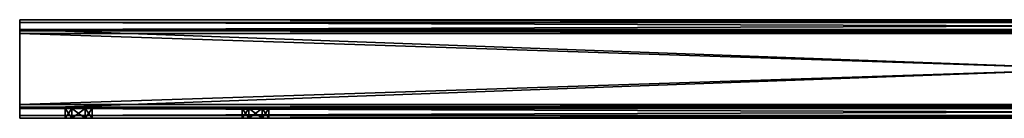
# Model space of a CAD drawing. Header units: millimetres. Extents: x -275 to 275, y -678 to 20.
# Tile 21 of 256: x -275 to -24, y -12 to 12. Entities that reach past the tile are written whole.
import ezdxf

# ---------------------------------------------------------------- set-up
doc = ezdxf.new("R2010")
doc.units = ezdxf.units.MM
doc.header["$LTSCALE"] = 65.185185
for name, color, linetype in [('1', 7, 'CONTINUOUS'), ('10', 7, 'CONTINUOUS'), ('13', 7, 'CONTINUOUS'), ('14', 7, 'CONTINUOUS'), ('15', 7, 'CONTINUOUS'), ('16', 7, 'CONTINUOUS'), ('17', 7, 'CONTINUOUS'), ('18', 7, 'CONTINUOUS'), ('19', 7, 'CONTINUOUS'), ('2', 7, 'CONTINUOUS'), ('20', 7, 'CONTINUOUS'), ('25', 7, 'CONTINUOUS'), ('26', 7, 'CONTINUOUS'), ('27', 7, 'CONTINUOUS'), ('28', 7, 'CONTINUOUS'), ('3', 7, 'CONTINUOUS'), ('5', 7, 'CONTINUOUS'), ('6', 7, 'CONTINUOUS'), ('7', 7, 'CONTINUOUS'), ('8', 7, 'CONTINUOUS'), ('9', 7, 'CONTINUOUS')]:
    doc.layers.add(name, color=color, linetype=linetype)

msp = doc.modelspace()

# ---------------------------------------------------------------- linework, layer by layer
at = {"layer": '1', "linetype": 'Continuous'}
for points in [[(275, 12.5, -10), (275, 11.77, -11.77), (-275, 12.5, -10), (275, 12.5, -10)], [(-275, 12.5, -10), (275, 11.77, -11.77), (-275, 11.77, -11.77), (-275, 12.5, -10)], [(275, 10, -12.5), (-275, 10, -12.5), (-275, 11.77, -11.77), (275, 10, -12.5)], [(275, 11.77, -11.77), (275, 10, -12.5), (-275, 11.77, -11.77), (275, 11.77, -11.77)]]:
    msp.add_3dface(points, dxfattribs=at)
at = {"layer": '10', "linetype": 'Continuous'}
for points in [[(-275, 12.5, 10), (-275, 11.77, 11.77), (275, 12.5, 10), (-275, 12.5, 10)], [(275, 12.5, 10), (-275, 11.77, 11.77), (275, 11.77, 11.77), (275, 12.5, 10)], [(-275, 11.77, 11.77), (-275, 10, 12.5), (275, 11.77, 11.77), (-275, 11.77, 11.77)], [(-275, 10, 12.5), (275, 10, 12.5), (275, 11.77, 11.77), (-275, 10, 12.5)]]:
    msp.add_3dface(points, dxfattribs=at)
at = {"layer": '13', "linetype": 'Continuous'}
for points in [[(-275, -10, -9), (-275, -10, 9), (-261.7, -10, 2.95), (-275, -10, -9)], [(275, -10, -9), (-275, -10, -9), (261.7, -10, -2.95), (275, -10, -9)], [(-275, -10, -9), (258.3, -10, -2.94), (261.7, -10, -2.95), (-275, -10, -9)], [(258.3, -10, -2.94), (-275, -10, -9), (216.7, -10, -2.95), (258.3, -10, -2.94)], [(216.7, -10, -2.95), (-275, -10, -9), (213.3, -10, -2.94), (216.7, -10, -2.95)], [(213.3, -10, -2.94), (-275, -10, -9), (211.6, -10), (213.3, -10, -2.94)], [(211.6, -10), (-275, -10, -9), (1.7, -10, -2.95), (211.6, -10)], [(1.7, -10, -2.95), (-275, -10, -9), (-1.7, -10, -2.94), (1.7, -10, -2.95)], [(-1.7, -10, -2.94), (-275, -10, -9), (-3.4, -10), (-1.7, -10, -2.94)], [(-3.4, -10), (-275, -10, -9), (-213.3, -10, -2.95), (-3.4, -10)], [(-258.3, -10, -2.95), (-275, -10, -9), (-261.7, -10, -2.94), (-258.3, -10, -2.95)], [(-275, -10, -9), (-258.3, -10, -2.95), (-218.4, -10), (-275, -10, -9)], [(-261.7, -10, -2.94), (-275, -10, -9), (-263.4, -10), (-261.7, -10, -2.94)], [(-263.4, -10), (-275, -10, -9), (-261.7, -10, 2.95), (-263.4, -10)], [(-213.3, -10, -2.95), (-275, -10, -9), (-216.7, -10, -2.94), (-213.3, -10, -2.95)], [(-216.7, -10, -2.94), (-275, -10, -9), (-218.4, -10), (-216.7, -10, -2.94)], [(-275, -10, 9), (275, -10, 9), (-261.7, -10, 2.95), (-275, -10, 9)], [(-261.7, -10, 2.95), (275, -10, 9), (-258.3, -10, 2.94), (-261.7, -10, 2.95)], [(-258.3, -10, 2.94), (275, -10, 9), (-216.7, -10, 2.95), (-258.3, -10, 2.94)], [(-258.3, -10, -2.95), (-256.6, -10), (-218.4, -10), (-258.3, -10, -2.95)], [(-256.6, -10), (-258.3, -10, 2.94), (-216.7, -10, 2.95), (-256.6, -10)], [(-218.4, -10), (-256.6, -10), (-216.7, -10, 2.95), (-218.4, -10)], [(-216.7, -10, 2.95), (275, -10, 9), (-213.3, -10, 2.94), (-216.7, -10, 2.95)], [(275, -10, 9), (-211.6, -10), (-213.3, -10, 2.94), (275, -10, 9)], [(-211.6, -10), (-3.4, -10), (-213.3, -10, -2.95), (-211.6, -10)], [(275, -10, 9), (-1.7, -10, 2.95), (-211.6, -10), (275, -10, 9)], [(-1.7, -10, 2.95), (-3.4, -10), (-211.6, -10), (-1.7, -10, 2.95)]]:
    msp.add_3dface(points, dxfattribs=at)
at = {"layer": '14', "linetype": 'Continuous'}
for points in [[(-275, -9, -10), (-275, -9.71, -9.71), (275, -9, -10), (-275, -9, -10)], [(-275, -9.71, -9.71), (275, -9.71, -9.71), (275, -9, -10), (-275, -9.71, -9.71)], [(-275, -9.71, -9.71), (-275, -10, -9), (275, -9.71, -9.71), (-275, -9.71, -9.71)], [(-275, -10, -9), (275, -10, -9), (275, -9.71, -9.71), (-275, -10, -9)]]:
    msp.add_3dface(points, dxfattribs=at)
at = {"layer": '15', "linetype": 'Continuous'}
for points in [[(-275, 9, -10), (-275, -9, -10), (275, -9, -10), (-275, 9, -10)], [(-275, 9, -10), (275, -9, -10), (275, 9, -10), (-275, 9, -10)]]:
    msp.add_3dface(points, dxfattribs=at)
at = {"layer": '16', "linetype": 'Continuous'}
for points in [[(-275, 10, -9), (-275, 9.71, -9.71), (275, 10, -9), (-275, 10, -9)], [(-275, 9.71, -9.71), (275, 9.71, -9.71), (275, 10, -9), (-275, 9.71, -9.71)], [(-275, 9.71, -9.71), (-275, 9, -10), (275, 9.71, -9.71), (-275, 9.71, -9.71)], [(-275, 9, -10), (275, 9, -10), (275, 9.71, -9.71), (-275, 9, -10)]]:
    msp.add_3dface(points, dxfattribs=at)
at = {"layer": '17', "linetype": 'Continuous'}
for points in [[(-275, 10, 9), (-275, 10, -9), (275, 10, -9), (-275, 10, 9)], [(-275, 10, 9), (275, 10, -9), (275, 10, 9), (-275, 10, 9)]]:
    msp.add_3dface(points, dxfattribs=at)
at = {"layer": '18', "linetype": 'Continuous'}
for points in [[(-275, 9.71, 9.71), (-275, 10, 9), (275, 9.71, 9.71), (-275, 9.71, 9.71)], [(-275, 10, 9), (275, 10, 9), (275, 9.71, 9.71), (-275, 10, 9)], [(-275, 9, 10), (-275, 9.71, 9.71), (275, 9, 10), (-275, 9, 10)], [(-275, 9.71, 9.71), (275, 9.71, 9.71), (275, 9, 10), (-275, 9.71, 9.71)]]:
    msp.add_3dface(points, dxfattribs=at)
at = {"layer": '19', "linetype": 'Continuous'}
for points in [[(-275, -9, 10), (-275, 9, 10), (275, 9, 10), (-275, -9, 10)], [(-275, -9, 10), (275, 9, 10), (275, -9, 10), (-275, -9, 10)]]:
    msp.add_3dface(points, dxfattribs=at)
at = {"layer": '2', "linetype": 'Continuous'}
for points in [[(-275, 12.5, -10), (-275, 11.77, -11.77), (-275, 9, -10), (-275, 12.5, -10)], [(-275, 12.5, 10), (-275, 12.5, -10), (-275, 10, 9), (-275, 12.5, 10)], [(-275, 10, 9), (-275, 12.5, -10), (-275, 10, -9), (-275, 10, 9)], [(-275, 10, -9), (-275, 12.5, -10), (-275, 9.71, -9.71), (-275, 10, -9)], [(-275, 9.71, -9.71), (-275, 12.5, -10), (-275, 9, -10), (-275, 9.71, -9.71)], [(-275, 11.77, 11.77), (-275, 12.5, 10), (-275, -11.77, 11.77), (-275, 11.77, 11.77)], [(-275, -11.77, 11.77), (-275, 12.5, 10), (-275, 9, 10), (-275, -11.77, 11.77)], [(-275, 9, 10), (-275, 12.5, 10), (-275, 9.71, 9.71), (-275, 9, 10)], [(-275, 9.71, 9.71), (-275, 12.5, 10), (-275, 10, 9), (-275, 9.71, 9.71)], [(-275, 11.77, -11.77), (-275, 10, -12.5), (-275, -11.77, -11.77), (-275, 11.77, -11.77)], [(-275, -12.5, -10), (-275, 11.77, -11.77), (-275, -11.77, -11.77), (-275, -12.5, -10)], [(-275, 11.77, -11.77), (-275, -12.5, -10), (-275, -9, -10), (-275, 11.77, -11.77)], [(-275, 11.77, -11.77), (-275, -9, -10), (-275, 9, -10), (-275, 11.77, -11.77)], [(-275, 10, 12.5), (-275, 11.77, 11.77), (-275, -10, 12.5), (-275, 10, 12.5)], [(-275, -10, 12.5), (-275, 11.77, 11.77), (-275, -11.77, 11.77), (-275, -10, 12.5)], [(-275, -11.77, -11.77), (-275, 10, -12.5), (-275, -10, -12.5), (-275, -11.77, -11.77)], [(-275, -9, 10), (-275, -11.77, 11.77), (-275, 9, 10), (-275, -9, 10)], [(-275, -12.5, 10), (-275, -11.77, 11.77), (-275, -9, 10), (-275, -12.5, 10)], [(-275, -9.71, 9.71), (-275, -12.5, 10), (-275, -9, 10), (-275, -9.71, 9.71)], [(-275, -9, -10), (-275, -12.5, -10), (-275, -9.71, -9.71), (-275, -9, -10)], [(-275, -10, 9), (-275, -12.5, 10), (-275, -9.71, 9.71), (-275, -10, 9)], [(-275, -9.71, -9.71), (-275, -12.5, -10), (-275, -10, -9), (-275, -9.71, -9.71)], [(-275, -12.5, -10), (-275, -12.5, 10), (-275, -10, -9), (-275, -12.5, -10)], [(-275, -10, -9), (-275, -12.5, 10), (-275, -10, 9), (-275, -10, -9)]]:
    msp.add_3dface(points, dxfattribs=at)
at = {"layer": '20', "linetype": 'Continuous'}
for points in [[(-275, -9.71, 9.71), (-275, -9, 10), (275, -9.71, 9.71), (-275, -9.71, 9.71)], [(-275, -9, 10), (275, -9, 10), (275, -9.71, 9.71), (-275, -9, 10)], [(-275, -10, 9), (-275, -9.71, 9.71), (275, -10, 9), (-275, -10, 9)], [(275, -10, 9), (-275, -9.71, 9.71), (275, -9.71, 9.71), (275, -10, 9)]]:
    msp.add_3dface(points, dxfattribs=at)
at = {"layer": '25', "linetype": 'Continuous'}
for points in [[(-263.4, -12.5), (-261.7, -12.5, -2.95), (-263.4, -10), (-263.4, -12.5)], [(-261.7, -12.5, -2.95), (-261.7, -10, -2.94), (-263.4, -10), (-261.7, -12.5, -2.95)], [(-261.7, -12.5, -2.95), (-258.3, -12.5, -2.94), (-258.3, -10, -2.95), (-261.7, -12.5, -2.95)], [(-261.7, -12.5, -2.95), (-258.3, -10, -2.95), (-261.7, -10, -2.94), (-261.7, -12.5, -2.95)], [(-258.3, -12.5, -2.94), (-256.6, -12.5), (-258.3, -10, -2.95), (-258.3, -12.5, -2.94)], [(-256.6, -12.5), (-256.6, -10), (-258.3, -10, -2.95), (-256.6, -12.5)]]:
    msp.add_3dface(points, dxfattribs=at)
at = {"layer": '26', "linetype": 'Continuous'}
for points in [[(-261.7, -12.5, 2.94), (-263.4, -12.5), (-261.7, -10, 2.95), (-261.7, -12.5, 2.94)], [(-263.4, -12.5), (-263.4, -10), (-261.7, -10, 2.95), (-263.4, -12.5)], [(-258.3, -12.5, 2.95), (-261.7, -12.5, 2.94), (-261.7, -10, 2.95), (-258.3, -12.5, 2.95)], [(-258.3, -12.5, 2.95), (-261.7, -10, 2.95), (-258.3, -10, 2.94), (-258.3, -12.5, 2.95)], [(-256.6, -12.5), (-258.3, -12.5, 2.95), (-256.6, -10), (-256.6, -12.5)], [(-256.6, -10), (-258.3, -12.5, 2.95), (-258.3, -10, 2.94), (-256.6, -10)]]:
    msp.add_3dface(points, dxfattribs=at)
at = {"layer": '27', "linetype": 'Continuous'}
for points in [[(-218.4, -12.5), (-216.7, -12.5, -2.95), (-218.4, -10), (-218.4, -12.5)], [(-216.7, -12.5, -2.95), (-216.7, -10, -2.94), (-218.4, -10), (-216.7, -12.5, -2.95)], [(-216.7, -12.5, -2.95), (-213.3, -12.5, -2.94), (-213.3, -10, -2.95), (-216.7, -12.5, -2.95)], [(-216.7, -12.5, -2.95), (-213.3, -10, -2.95), (-216.7, -10, -2.94), (-216.7, -12.5, -2.95)], [(-213.3, -12.5, -2.94), (-211.6, -12.5), (-213.3, -10, -2.95), (-213.3, -12.5, -2.94)], [(-211.6, -12.5), (-211.6, -10), (-213.3, -10, -2.95), (-211.6, -12.5)]]:
    msp.add_3dface(points, dxfattribs=at)
at = {"layer": '28', "linetype": 'Continuous'}
for points in [[(-216.7, -12.5, 2.94), (-218.4, -12.5), (-216.7, -10, 2.95), (-216.7, -12.5, 2.94)], [(-218.4, -12.5), (-218.4, -10), (-216.7, -10, 2.95), (-218.4, -12.5)], [(-213.3, -12.5, 2.95), (-216.7, -12.5, 2.94), (-216.7, -10, 2.95), (-213.3, -12.5, 2.95)], [(-213.3, -12.5, 2.95), (-216.7, -10, 2.95), (-213.3, -10, 2.94), (-213.3, -12.5, 2.95)], [(-211.6, -12.5), (-213.3, -12.5, 2.95), (-211.6, -10), (-211.6, -12.5)], [(-211.6, -10), (-213.3, -12.5, 2.95), (-213.3, -10, 2.94), (-211.6, -10)]]:
    msp.add_3dface(points, dxfattribs=at)
at = {"layer": '3', "linetype": 'Continuous'}
for points in [[(275, 12.5, -10), (-275, 12.5, -10), (275, 12.5, 10), (275, 12.5, -10)], [(-275, 12.5, -10), (-275, 12.5, 10), (275, 12.5, 10), (-275, 12.5, -10)]]:
    msp.add_3dface(points, dxfattribs=at)
at = {"layer": '5', "linetype": 'Continuous'}
for points in [[(-275, 10, -12.5), (275, 10, -12.5), (-275, -10, -12.5), (-275, 10, -12.5)], [(-275, -10, -12.5), (275, 10, -12.5), (275, -10, -12.5), (-275, -10, -12.5)]]:
    msp.add_3dface(points, dxfattribs=at)
at = {"layer": '6', "linetype": 'Continuous'}
for points in [[(-275, -11.77, -11.77), (-275, -10, -12.5), (275, -11.77, -11.77), (-275, -11.77, -11.77)], [(-275, -10, -12.5), (275, -10, -12.5), (275, -11.77, -11.77), (-275, -10, -12.5)], [(-275, -12.5, -10), (-275, -11.77, -11.77), (275, -12.5, -10), (-275, -12.5, -10)], [(-275, -11.77, -11.77), (275, -11.77, -11.77), (275, -12.5, -10), (-275, -11.77, -11.77)]]:
    msp.add_3dface(points, dxfattribs=at)
at = {"layer": '7', "linetype": 'Continuous'}
for points in [[(-275, -12.5, 10), (-275, -12.5, -10), (-261.7, -12.5, -2.95), (-275, -12.5, 10)], [(275, -12.5, 10), (-275, -12.5, 10), (261.7, -12.5, 2.95), (275, -12.5, 10)], [(261.7, -12.5, 2.95), (-275, -12.5, 10), (258.3, -12.5, 2.94), (261.7, -12.5, 2.95)], [(258.3, -12.5, 2.94), (-275, -12.5, 10), (216.7, -12.5, 2.95), (258.3, -12.5, 2.94)], [(-275, -12.5, 10), (211.6, -12.5), (213.3, -12.5, 2.94), (-275, -12.5, 10)], [(211.6, -12.5), (-275, -12.5, 10), (1.7, -12.5, 2.95), (211.6, -12.5)], [(216.7, -12.5, 2.95), (-275, -12.5, 10), (213.3, -12.5, 2.94), (216.7, -12.5, 2.95)], [(-275, -12.5, 10), (-3.4, -12.5), (-1.7, -12.5, 2.94), (-275, -12.5, 10)], [(-3.4, -12.5), (-275, -12.5, 10), (-213.3, -12.5, 2.95), (-3.4, -12.5)], [(1.7, -12.5, 2.95), (-275, -12.5, 10), (-1.7, -12.5, 2.94), (1.7, -12.5, 2.95)], [(-263.4, -12.5), (-275, -12.5, 10), (-261.7, -12.5, -2.95), (-263.4, -12.5)], [(-275, -12.5, 10), (-263.4, -12.5), (-261.7, -12.5, 2.94), (-275, -12.5, 10)], [(-258.3, -12.5, 2.95), (-275, -12.5, 10), (-261.7, -12.5, 2.94), (-258.3, -12.5, 2.95)], [(-275, -12.5, 10), (-258.3, -12.5, 2.95), (-218.4, -12.5), (-275, -12.5, 10)], [(-275, -12.5, 10), (-218.4, -12.5), (-216.7, -12.5, 2.94), (-275, -12.5, 10)], [(-213.3, -12.5, 2.95), (-275, -12.5, 10), (-216.7, -12.5, 2.94), (-213.3, -12.5, 2.95)], [(-275, -12.5, -10), (275, -12.5, -10), (-261.7, -12.5, -2.95), (-275, -12.5, -10)], [(-261.7, -12.5, -2.95), (275, -12.5, -10), (-258.3, -12.5, -2.94), (-261.7, -12.5, -2.95)], [(-258.3, -12.5, -2.94), (275, -12.5, -10), (-216.7, -12.5, -2.95), (-258.3, -12.5, -2.94)], [(-256.6, -12.5), (-258.3, -12.5, -2.94), (-216.7, -12.5, -2.95), (-256.6, -12.5)], [(-258.3, -12.5, 2.95), (-256.6, -12.5), (-218.4, -12.5), (-258.3, -12.5, 2.95)], [(-218.4, -12.5), (-256.6, -12.5), (-216.7, -12.5, -2.95), (-218.4, -12.5)], [(-216.7, -12.5, -2.95), (275, -12.5, -10), (-213.3, -12.5, -2.94), (-216.7, -12.5, -2.95)], [(-213.3, -12.5, -2.94), (275, -12.5, -10), (-211.6, -12.5), (-213.3, -12.5, -2.94)], [(-211.6, -12.5), (-3.4, -12.5), (-213.3, -12.5, 2.95), (-211.6, -12.5)], [(275, -12.5, -10), (-1.7, -12.5, -2.95), (-211.6, -12.5), (275, -12.5, -10)], [(-1.7, -12.5, -2.95), (-3.4, -12.5), (-211.6, -12.5), (-1.7, -12.5, -2.95)]]:
    msp.add_3dface(points, dxfattribs=at)
at = {"layer": '8', "linetype": 'Continuous'}
for points in [[(-275, -10, 12.5), (-275, -11.77, 11.77), (275, -10, 12.5), (-275, -10, 12.5)], [(-275, -11.77, 11.77), (275, -11.77, 11.77), (275, -10, 12.5), (-275, -11.77, 11.77)], [(-275, -11.77, 11.77), (-275, -12.5, 10), (275, -11.77, 11.77), (-275, -11.77, 11.77)], [(-275, -12.5, 10), (275, -12.5, 10), (275, -11.77, 11.77), (-275, -12.5, 10)]]:
    msp.add_3dface(points, dxfattribs=at)
at = {"layer": '9', "linetype": 'Continuous'}
for points in [[(-275, 10, 12.5), (-275, -10, 12.5), (275, -10, 12.5), (-275, 10, 12.5)], [(-275, 10, 12.5), (275, -10, 12.5), (275, 10, 12.5), (-275, 10, 12.5)]]:
    msp.add_3dface(points, dxfattribs=at)

doc.saveas('drawing.dxf')
